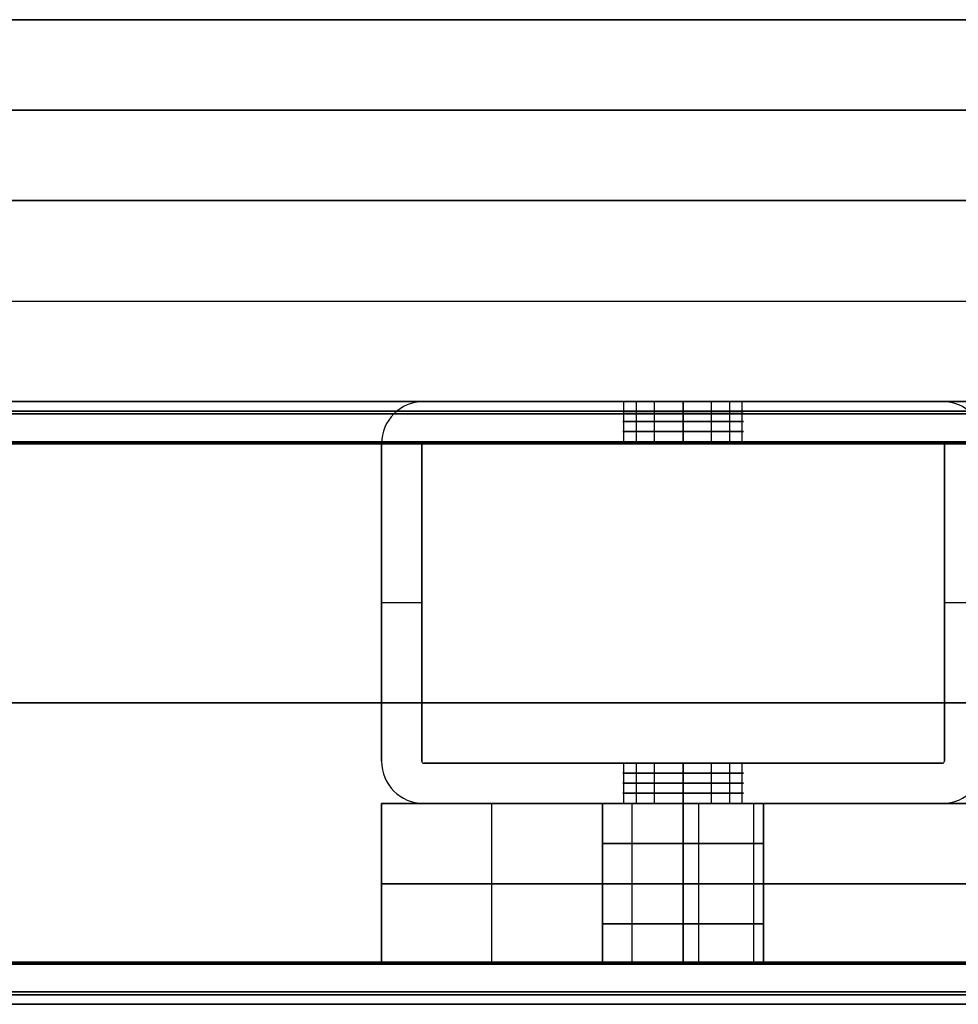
# Model space of a CAD drawing. Header units: millimetres. Extents: x -900 to 900, y -7 to 710.
# Tile 10 of 24: x -263 to -216, y 661 to 710. Entities that reach past the tile are written whole.
import ezdxf

# ---------------------------------------------------------------- set-up
doc = ezdxf.new("R2010")
doc.units = ezdxf.units.MM
doc.header["$MEASUREMENT"] = 0
for name, color, linetype in [('IGES LEVEL 10', 7, 'Continuous'), ('IGES LEVEL 11', 7, 'Continuous'), ('IGES LEVEL 15', 7, 'Continuous'), ('IGES LEVEL 8', 7, 'Continuous')]:
    doc.layers.add(name, color=color, linetype=linetype)

msp = doc.modelspace()

# ---------------------------------------------------------------- linework, layer by layer
at = {"layer": 'IGES LEVEL 10'}
for centre, radius, start, end in [((-242.9, 688.9, 330), 2.1, 90, 180), ((-242.9, 688.9, -330), 2.1, 90, 180), ((-217.1, 688.9, 330), 2.1, 0, 90), ((-217.1, 688.9, -330), 2.1, 0, 90), ((-242.9, 688.9, -330), 0.1, 90, 180), ((-242.9, 688.9, 330), 0.1, 90, 180), ((-217.1, 688.9, -330), 0.1, 0, 90), ((-217.1, 688.9, 330), 0.1, 0, 90), ((-242.9, 673.1, 330), 2.1, 180, 270), ((-242.9, 673.1, -330), 2.1, 180, 270), ((-242.9, 673.1, -330), 0.1, 180, 270), ((-242.9, 673.1, 330), 0.1, 180, 270), ((-217.1, 673.1, -330), 0.1, 270, 0), ((-217.1, 673.1, 330), 0.1, 270, 0), ((-217.1, 673.1, 330), 2.1, 270, 0), ((-217.1, 673.1, -330), 2.1, 270, 0)]:
    msp.add_arc(centre, radius, start, end, dxfattribs=at)
at = {"layer": 'IGES LEVEL 10', "color": 253}
for centre, radius, start, end in [((-242.9, 688.9, -330), 2.1, 90, 180), ((-242.9, 688.9, 330), 2.1, 90, 180), ((-242.9, 688.9, -330), 2.1, 90, 180), ((-242.9, 688.9, 330), 2.1, 90, 180), ((-242.9, 688.9, 0), 2.1, 90, 180), ((-217.1, 688.9, -330), 2.1, 0, 90), ((-217.1, 688.9, 330), 2.1, 0, 90), ((-217.1, 688.9, -330), 2.1, 0, 90), ((-217.1, 688.9, 330), 2.1, 0, 90), ((-217.1, 688.9, 0), 2.1, 360, 90), ((-242.9, 688.9, -330), 0.1, 90, 180), ((-242.9, 688.9, 330), 0.1, 90, 180), ((-242.9, 688.9, -330), 0.1, 90, 180), ((-242.9, 688.9, 330), 0.1, 90, 180), ((-242.9, 688.9, 0), 0.1, 90, 180), ((-217.1, 688.9, -330), 0.1, 0, 90), ((-217.1, 688.9, 330), 0.1, 0, 90), ((-217.1, 688.9, -330), 0.1, 0, 90), ((-217.1, 688.9, 330), 0.1, 0, 90), ((-217.1, 688.9, 0), 0.1, 0, 90), ((-242.9, 673.1, -330), 2.1, 180, 270), ((-242.9, 673.1, 330), 2.1, 180, 270), ((-242.9, 673.1, -330), 2.1, 180, 270), ((-242.9, 673.1, 330), 2.1, 180, 270), ((-242.9, 673.1, 0), 2.1, 180, 270), ((-242.9, 673.1, -330), 0.1, 180, 270), ((-242.9, 673.1, 330), 0.1, 180, 270), ((-242.9, 673.1, -330), 0.1, 180, 270), ((-242.9, 673.1, 330), 0.1, 180, 270), ((-242.9, 673.1, 0), 0.1, 180, 270), ((-217.1, 673.1, -330), 2.1, 270, 0), ((-217.1, 673.1, -330), 0.1, 270, 0), ((-217.1, 673.1, 330), 2.1, 270, 0), ((-217.1, 673.1, 330), 0.1, 270, 0), ((-217.1, 673.1, -330), 0.1, 270, 0), ((-217.1, 673.1, 330), 0.1, 270, 0), ((-217.1, 673.1, 0), 0.1, 270, 360), ((-217.1, 673.1, -330), 2.1, 270, 0), ((-217.1, 673.1, 330), 2.1, 270, 0), ((-217.1, 673.1, 0), 2.1, 270, 360)]:
    msp.add_arc(centre, radius, start, end, dxfattribs=at)
at = {"layer": 'IGES LEVEL 10', "extrusion": (0, 1, 0)}
for centre, start, end in [((230, -165, 691), 270, 90), ((230, 165, 691), 270, 90), ((230, -165, 691), 90, 270), ((230, 165, 691), 90, 270), ((230, -165, 689), 270, 90), ((230, 165, 689), 270, 90), ((230, -165, 689), 90, 270), ((230, 165, 689), 90, 270), ((230, -165, 673), 270, 90), ((230, 165, 673), 270, 90), ((230, -165, 673), 90, 270), ((230, 165, 673), 90, 270), ((230, -165, 671), 270, 90), ((230, 165, 671), 270, 90), ((230, -165, 671), 90, 270), ((230, 165, 671), 90, 270)]:
    msp.add_arc(centre, 3, start, end, dxfattribs=at)
at = {"layer": 'IGES LEVEL 10', "color": 253, "extrusion": (0, 1, 0)}
for centre, start, end in [((230, -165, 691), 270, 90), ((230, 165, 691), 270, 90), ((230, 165, 691), 90, 270), ((230, -165, 691), 90, 270), ((230, -165, 690.5), 270, 90), ((230, 165, 690.5), 270, 90), ((230, 165, 690.5), 90, 270), ((230, -165, 690.5), 90, 270), ((230, -165, 690), 270, 90), ((230, 165, 690), 270, 90), ((230, 165, 690), 90, 270), ((230, -165, 690), 90, 270), ((230, -165, 689.5), 270, 90), ((230, 165, 689.5), 270, 90), ((230, 165, 689.5), 90, 270), ((230, -165, 689.5), 90, 270), ((230, 165, 689), 270, 90), ((230, -165, 689), 270, 90), ((230, -165, 689), 270, 90), ((230, 165, 689), 270, 90), ((230, 165, 689), 90, 270), ((230, -165, 689), 90, 270), ((230, 165, 689), 90, 270), ((230, -165, 689), 90, 270), ((230, 165, 673), 270, 90), ((230, -165, 673), 270, 90), ((230, -165, 673), 270, 90), ((230, 165, 673), 270, 90), ((230, 165, 673), 90, 270), ((230, -165, 673), 90, 270), ((230, 165, 673), 90, 270), ((230, -165, 673), 90, 270), ((230, -165, 672.5), 270, 90), ((230, 165, 672.5), 270, 90), ((230, 165, 672.5), 90, 270), ((230, -165, 672.5), 90, 270), ((230, -165, 672), 270, 90), ((230, 165, 672), 270, 90), ((230, 165, 672), 90, 270), ((230, -165, 672), 90, 270), ((230, -165, 671.5), 270, 90), ((230, 165, 671.5), 270, 90), ((230, 165, 671.5), 90, 270), ((230, -165, 671.5), 90, 270), ((230, -165, 671), 270, 90), ((230, 165, 671), 270, 90), ((230, 165, 671), 90, 270), ((230, -165, 671), 90, 270)]:
    msp.add_arc(centre, 3, start, end, dxfattribs=at)
at = {"layer": 'IGES LEVEL 10'}
for points in [[(-242.9, 691, -330), (-230, 691, -330), (-217.1, 691, -330)], [(-242.9, 691, 330), (-242.9, 691, 0), (-242.9, 691, -330)], [(-217.1, 691, 330), (-230, 691, 330), (-242.9, 691, 330)], [(-230, 691, -168), (-230, 690, -168), (-230, 689, -168)], [(-230, 689, -162), (-230, 690, -162), (-230, 691, -162)], [(-230, 691, 162), (-230, 690, 162), (-230, 689, 162)], [(-230, 689, 168), (-230, 690, 168), (-230, 691, 168)], [(-217.1, 691, -330), (-217.1, 691, 0), (-217.1, 691, 330)], [(-217.1, 689, 330), (-230, 689, 330), (-242.9, 689, 330)], [(-242.9, 689, -330), (-230, 689, -330), (-217.1, 689, -330)], [(-242.9, 689, 330), (-242.9, 689, 0), (-242.9, 689, -330)], [(-217.1, 689, -330), (-217.1, 689, 0), (-217.1, 689, 330)], [(-245, 673.1, -330), (-245, 681, -330), (-245, 688.9, -330)], [(-245, 688.9, 330), (-245, 681, 330), (-245, 673.1, 330)], [(-245, 688.9, -330), (-245, 688.9, 0), (-245, 688.9, 330)], [(-243, 688.9, 330), (-243, 681, 330), (-243, 673.1, 330)], [(-243, 673.1, -330), (-243, 681, -330), (-243, 688.9, -330)], [(-243, 688.9, -330), (-243, 688.9, 0), (-243, 688.9, 330)], [(-217, 673.1, 330), (-217, 681, 330), (-217, 688.9, 330)], [(-217, 688.9, -330), (-217, 681, -330), (-217, 673.1, -330)], [(-217, 688.9, 330), (-217, 688.9, 0), (-217, 688.9, -330)], [(-245, 673.1, 330), (-245, 673.1, 0), (-245, 673.1, -330)], [(-243, 673.1, 330), (-243, 673.1, 0), (-243, 673.1, -330)], [(-242.9, 673, 330), (-230, 673, 330), (-217.1, 673, 330)], [(-242.9, 673, -330), (-242.9, 673, 0), (-242.9, 673, 330)], [(-217.1, 673, -330), (-230, 673, -330), (-242.9, 673, -330)], [(-230, 673, -168), (-230, 672, -168), (-230, 671, -168)], [(-230, 671, -162), (-230, 672, -162), (-230, 673, -162)], [(-230, 673, 162), (-230, 672, 162), (-230, 671, 162)], [(-230, 671, 168), (-230, 672, 168), (-230, 673, 168)], [(-217.1, 673, 330), (-217.1, 673, 0), (-217.1, 673, -330)], [(-217, 673.1, -330), (-217, 673.1, 0), (-217, 673.1, 330)], [(-217.1, 671, -330), (-230, 671, -330), (-242.9, 671, -330)], [(-242.9, 671, 330), (-230, 671, 330), (-217.1, 671, 330)], [(-242.9, 671, -330), (-242.9, 671, 0), (-242.9, 671, 330)], [(-217.1, 671, 330), (-217.1, 671, 0), (-217.1, 671, -330)]]:
    msp.add_open_spline(points, degree=2, dxfattribs=at)
at = {"layer": 'IGES LEVEL 10', "color": 253}
for points in [[(-217.1, 691, -330), (-230, 691, -330), (-242.9, 691, -330)], [(-217.1, 691, 330), (-230, 691, 330), (-242.9, 691, 330)], [(-242.9, 691, 330), (-242.9, 691, 0), (-242.9, 691, -330)], [(-242.9, 691, 330), (-242.9, 691, 0), (-242.9, 691, -330)], [(-242.9, 691, -330), (-230, 691, -330), (-217.1, 691, -330)], [(-217.1, 691, 330), (-230, 691, 330), (-242.9, 691, 330)], [(-242.9, 691, 0), (-230, 691, 0), (-217.1, 691, 0)], [(-232.942, 689, -165.585), (-232.942, 690, -165.585), (-232.942, 691, -165.585)], [(-232.942, 689, 164.415), (-232.942, 690, 164.415), (-232.942, 691, 164.415)], [(-232.319, 689, -163.097), (-232.319, 690, -163.097), (-232.319, 691, -163.097)], [(-232.319, 689, 166.903), (-232.319, 690, 166.903), (-232.319, 691, 166.903)], [(-231.414, 689, -167.646), (-231.414, 690, -167.646), (-231.414, 691, -167.646)], [(-231.414, 689, 162.354), (-231.414, 690, 162.354), (-231.414, 691, 162.354)], [(-230, 689, 162), (-230, 690, 162), (-230, 691, 162)], [(-230, 691, 168), (-230, 690, 168), (-230, 689, 168)], [(-230, 689, -168), (-230, 690, -168), (-230, 691, -168)], [(-230, 691, -162), (-230, 690, -162), (-230, 689, -162)], [(-230, 689, -330), (-230, 690, -330), (-230, 691, -330)], [(-230, 689, 330), (-230, 690, 330), (-230, 691, 330)], [(-230, 691, 330), (-230, 691, 249), (-230, 691, 168)], [(-230, 691, 162), (-230, 691, 0), (-230, 691, -162)], [(-230, 691, -168), (-230, 691, -249), (-230, 691, -330)], [(-230, 689, -162), (-230, 690, -162), (-230, 691, -162)], [(-230, 691, -168), (-230, 690, -168), (-230, 689, -168)], [(-230, 689, 168), (-230, 690, 168), (-230, 691, 168)], [(-230, 691, 162), (-230, 690, 162), (-230, 689, 162)], [(-228.586, 689, 162.354), (-228.586, 690, 162.354), (-228.586, 691, 162.354)], [(-228.586, 689, -167.646), (-228.586, 690, -167.646), (-228.586, 691, -167.646)], [(-227.681, 689, 166.903), (-227.681, 690, 166.903), (-227.681, 691, 166.903)], [(-227.681, 689, -163.097), (-227.681, 690, -163.097), (-227.681, 691, -163.097)], [(-227.058, 689, 164.415), (-227.058, 690, 164.415), (-227.058, 691, 164.415)], [(-227.058, 689, -165.585), (-227.058, 690, -165.585), (-227.058, 691, -165.585)], [(-217.1, 691, -330), (-217.1, 691, 0), (-217.1, 691, 330)], [(-217.1, 691, -330), (-217.1, 691, 0), (-217.1, 691, 330)], [(-244.232, 690.523, 330), (-244.232, 690.523, 0), (-244.232, 690.523, -330)], [(-242.963, 688.977, 330), (-242.963, 688.977, 0), (-242.963, 688.977, -330)], [(-242.9, 689, -330), (-230, 689, -330), (-217.1, 689, -330)], [(-242.9, 689, 330), (-230, 689, 330), (-217.1, 689, 330)], [(-242.9, 689, 330), (-242.9, 689, 0), (-242.9, 689, -330)], [(-242.9, 689, -330), (-230, 689, -330), (-217.1, 689, -330)], [(-217.1, 689, 330), (-230, 689, 330), (-242.9, 689, 330)], [(-242.9, 689, 0), (-230, 689, 0), (-217.1, 689, 0)], [(-242.9, 689, 330), (-242.9, 689, 0), (-242.9, 689, -330)], [(-230, 689, 330), (-230, 689, 249), (-230, 689, 168)], [(-230, 689, 162), (-230, 689, 0), (-230, 689, -162)], [(-230, 689, -168), (-230, 689, -249), (-230, 689, -330)], [(-217.1, 689, -330), (-217.1, 689, 0), (-217.1, 689, 330)], [(-217.1, 689, -330), (-217.1, 689, 0), (-217.1, 689, 330)], [(-217.029, 688.971, 330), (-217.029, 688.971, 0), (-217.029, 688.971, -330)], [(-245, 688.9, -330), (-245, 681, -330), (-245, 673.1, -330)], [(-245, 688.9, 330), (-245, 681, 330), (-245, 673.1, 330)], [(-245, 673.1, -330), (-245, 681, -330), (-245, 688.9, -330)], [(-245, 688.9, -330), (-245, 688.9, 0), (-245, 688.9, 330)], [(-245, 688.9, 330), (-245, 681, 330), (-245, 673.1, 330)], [(-245, 673.1, 0), (-245, 681, 0), (-245, 688.9, 0)], [(-245, 688.9, -330), (-245, 688.9, 0), (-245, 688.9, 330)], [(-243, 673.1, -330), (-243, 681, -330), (-243, 688.9, -330)], [(-243, 673.1, 330), (-243, 681, 330), (-243, 688.9, 330)], [(-243, 673.1, -330), (-243, 681, -330), (-243, 688.9, -330)], [(-243, 688.9, -330), (-243, 688.9, 0), (-243, 688.9, 330)], [(-243, 688.9, 330), (-243, 681, 330), (-243, 673.1, 330)], [(-243, 673.1, 0), (-243, 681, 0), (-243, 688.9, 0)], [(-243, 688.9, -330), (-243, 688.9, 0), (-243, 688.9, 330)], [(-217, 688.9, -330), (-217, 681, -330), (-217, 673.1, -330)], [(-217, 688.9, 330), (-217, 681, 330), (-217, 673.1, 330)], [(-217, 673.1, 330), (-217, 681, 330), (-217, 688.9, 330)], [(-217, 688.9, 330), (-217, 688.9, 0), (-217, 688.9, -330)], [(-217, 688.9, -330), (-217, 681, -330), (-217, 673.1, -330)], [(-217, 673.1, 0), (-217, 681, 0), (-217, 688.9, 0)], [(-217, 688.9, 330), (-217, 688.9, 0), (-217, 688.9, -330)], [(-245, 681, -330), (-244, 681, -330), (-243, 681, -330)], [(-245, 681, 330), (-244, 681, 330), (-243, 681, 330)], [(-245, 681, 330), (-245, 681, 0), (-245, 681, -330)], [(-243, 681, 330), (-243, 681, 0), (-243, 681, -330)], [(-217, 681, -330), (-216, 681, -330), (-215, 681, -330)], [(-217, 681, 330), (-216, 681, 330), (-215, 681, 330)], [(-217, 681, -330), (-217, 681, 0), (-217, 681, 330)], [(-245, 673.1, 330), (-245, 673.1, 0), (-245, 673.1, -330)], [(-245, 673.1, 330), (-245, 673.1, 0), (-245, 673.1, -330)], [(-243, 673.1, 330), (-243, 673.1, 0), (-243, 673.1, -330)], [(-243, 673.1, 330), (-243, 673.1, 0), (-243, 673.1, -330)], [(-242.963, 673.023, 330), (-242.963, 673.023, 0), (-242.963, 673.023, -330)], [(-217.1, 673, -330), (-230, 673, -330), (-242.9, 673, -330)], [(-217.1, 673, 330), (-230, 673, 330), (-242.9, 673, 330)], [(-242.9, 673, -330), (-242.9, 673, 0), (-242.9, 673, 330)], [(-242.9, 673, -330), (-242.9, 673, 0), (-242.9, 673, 330)], [(-242.9, 673, 330), (-230, 673, 330), (-217.1, 673, 330)], [(-217.1, 673, -330), (-230, 673, -330), (-242.9, 673, -330)], [(-242.9, 673, 0), (-230, 673, 0), (-217.1, 673, 0)], [(-232.942, 671, -165.585), (-232.942, 672, -165.585), (-232.942, 673, -165.585)], [(-232.942, 671, 164.415), (-232.942, 672, 164.415), (-232.942, 673, 164.415)], [(-232.319, 671, -163.097), (-232.319, 672, -163.097), (-232.319, 673, -163.097)], [(-232.319, 671, 166.903), (-232.319, 672, 166.903), (-232.319, 673, 166.903)], [(-231.414, 671, -167.646), (-231.414, 672, -167.646), (-231.414, 673, -167.646)], [(-231.414, 671, 162.354), (-231.414, 672, 162.354), (-231.414, 673, 162.354)], [(-230, 671, 162), (-230, 672, 162), (-230, 673, 162)], [(-230, 673, 168), (-230, 672, 168), (-230, 671, 168)], [(-230, 671, -168), (-230, 672, -168), (-230, 673, -168)], [(-230, 673, -162), (-230, 672, -162), (-230, 671, -162)], [(-230, 671, -330), (-230, 672, -330), (-230, 673, -330)], [(-230, 671, 330), (-230, 672, 330), (-230, 673, 330)], [(-230, 673, -330), (-230, 673, -249), (-230, 673, -168)], [(-230, 673, -162), (-230, 673, 0), (-230, 673, 162)], [(-230, 673, 168), (-230, 673, 249), (-230, 673, 330)], [(-230, 671, -162), (-230, 672, -162), (-230, 673, -162)], [(-230, 673, -168), (-230, 672, -168), (-230, 671, -168)], [(-230, 671, 168), (-230, 672, 168), (-230, 673, 168)], [(-230, 673, 162), (-230, 672, 162), (-230, 671, 162)], [(-228.586, 671, 162.354), (-228.586, 672, 162.354), (-228.586, 673, 162.354)], [(-228.586, 671, -167.646), (-228.586, 672, -167.646), (-228.586, 673, -167.646)], [(-227.681, 671, 166.903), (-227.681, 672, 166.903), (-227.681, 673, 166.903)], [(-227.681, 671, -163.097), (-227.681, 672, -163.097), (-227.681, 673, -163.097)], [(-227.058, 671, 164.415), (-227.058, 672, 164.415), (-227.058, 673, 164.415)], [(-227.058, 671, -165.585), (-227.058, 672, -165.585), (-227.058, 673, -165.585)], [(-217.1, 673, 330), (-217.1, 673, 0), (-217.1, 673, -330)], [(-217.1, 673, 330), (-217.1, 673, 0), (-217.1, 673, -330)], [(-217.029, 673.029, 330), (-217.029, 673.029, 0), (-217.029, 673.029, -330)], [(-217, 673.1, -330), (-217, 673.1, 0), (-217, 673.1, 330)], [(-217, 673.1, -330), (-217, 673.1, 0), (-217, 673.1, 330)], [(-244.232, 671.477, 330), (-244.232, 671.477, 0), (-244.232, 671.477, -330)], [(-242.9, 671, -330), (-230, 671, -330), (-217.1, 671, -330)], [(-242.9, 671, 330), (-230, 671, 330), (-217.1, 671, 330)], [(-242.9, 671, -330), (-242.9, 671, 0), (-242.9, 671, 330)], [(-242.9, 671, 330), (-230, 671, 330), (-217.1, 671, 330)], [(-217.1, 671, -330), (-230, 671, -330), (-242.9, 671, -330)], [(-242.9, 671, 0), (-230, 671, 0), (-217.1, 671, 0)], [(-242.9, 671, -330), (-242.9, 671, 0), (-242.9, 671, 330)], [(-230, 671, -330), (-230, 671, -249), (-230, 671, -168)], [(-230, 671, -162), (-230, 671, 0), (-230, 671, 162)], [(-230, 671, 168), (-230, 671, 249), (-230, 671, 330)], [(-217.1, 671, 330), (-217.1, 671, 0), (-217.1, 671, -330)], [(-217.1, 671, 330), (-217.1, 671, 0), (-217.1, 671, -330)]]:
    msp.add_open_spline(points, degree=2, dxfattribs=at)
for points, knots in [([(-230, 691, 162), (-230.529, 691, 162), (-231.047, 691, 162.139), (-231.792, 691, 162.571), (-232.037, 691, 162.772), (-232.736, 691, 163.57), (-233, 691, 164.273), (-233, 691, 165.727), (-232.736, 691, 166.43), (-232.037, 691, 167.227), (-231.793, 691, 167.428), (-231.047, 691, 167.861), (-230.529, 691, 168), (-230, 691, 168)], [0, 0, 0, 0, 0.166362, 0.166362, 0.271119, 0.271119, 0.499997, 0.499997, 0.72872, 0.72872, 0.833625, 0.833625, 1, 1, 1, 1]), ([(-230, 691, -168), (-230.529, 691, -168), (-231.047, 691, -167.861), (-231.792, 691, -167.429), (-232.037, 691, -167.228), (-232.736, 691, -166.43), (-233, 691, -165.727), (-233, 691, -164.273), (-232.736, 691, -163.57), (-232.037, 691, -162.773), (-231.793, 691, -162.572), (-231.047, 691, -162.139), (-230.529, 691, -162), (-230, 691, -162)], [0, 0, 0, 0, 0.166362, 0.166362, 0.271119, 0.271119, 0.499997, 0.499997, 0.72872, 0.72872, 0.833625, 0.833625, 1, 1, 1, 1]), ([(-230, 691, 168), (-229.471, 691, 168), (-228.953, 691, 167.861), (-228.208, 691, 167.429), (-227.963, 691, 167.228), (-227.264, 691, 166.431), (-227, 691, 165.727), (-227, 691, 164.273), (-227.264, 691, 163.571), (-227.963, 691, 162.773), (-228.207, 691, 162.572), (-228.953, 691, 162.139), (-229.471, 691, 162), (-230, 691, 162)], [1, 1, 1, 1, 1.166362, 1.166362, 1.271119, 1.271119, 1.499997, 1.499997, 1.72872, 1.72872, 1.833625, 1.833625, 2, 2, 2, 2]), ([(-230, 691, -162), (-229.471, 691, -162), (-228.953, 691, -162.139), (-228.208, 691, -162.571), (-227.963, 691, -162.772), (-227.264, 691, -163.569), (-227, 691, -164.273), (-227, 691, -165.727), (-227.264, 691, -166.429), (-227.963, 691, -167.227), (-228.207, 691, -167.428), (-228.953, 691, -167.861), (-229.471, 691, -168), (-230, 691, -168)], [1, 1, 1, 1, 1.166362, 1.166362, 1.271119, 1.271119, 1.499997, 1.499997, 1.72872, 1.72872, 1.833625, 1.833625, 2, 2, 2, 2]), ([(-230, 671, 168), (-230.529, 671, 168), (-231.047, 671, 167.861), (-231.792, 671, 167.429), (-232.037, 671, 167.228), (-232.736, 671, 166.431), (-233, 671, 165.727), (-233, 671, 164.273), (-232.736, 671, 163.571), (-232.037, 671, 162.773), (-231.793, 671, 162.572), (-231.047, 671, 162.139), (-230.529, 671, 162), (-230, 671, 162)], [0, 0, 0, 0, 0.166362, 0.166362, 0.271119, 0.271119, 0.499997, 0.499997, 0.72872, 0.72872, 0.833625, 0.833625, 1, 1, 1, 1]), ([(-230, 671, -162), (-230.529, 671, -162), (-231.047, 671, -162.139), (-231.792, 671, -162.571), (-232.037, 671, -162.772), (-232.736, 671, -163.569), (-233, 671, -164.273), (-233, 671, -165.727), (-232.736, 671, -166.429), (-232.037, 671, -167.227), (-231.793, 671, -167.428), (-231.047, 671, -167.861), (-230.529, 671, -168), (-230, 671, -168)], [0, 0, 0, 0, 0.166362, 0.166362, 0.271119, 0.271119, 0.499997, 0.499997, 0.72872, 0.72872, 0.833625, 0.833625, 1, 1, 1, 1]), ([(-230, 671, 162), (-229.471, 671, 162), (-228.953, 671, 162.139), (-228.208, 671, 162.571), (-227.963, 671, 162.772), (-227.264, 671, 163.57), (-227, 671, 164.273), (-227, 671, 165.727), (-227.264, 671, 166.43), (-227.963, 671, 167.227), (-228.207, 671, 167.428), (-228.953, 671, 167.861), (-229.471, 671, 168), (-230, 671, 168)], [1, 1, 1, 1, 1.166362, 1.166362, 1.271119, 1.271119, 1.499997, 1.499997, 1.72872, 1.72872, 1.833625, 1.833625, 2, 2, 2, 2]), ([(-230, 671, -168), (-229.471, 671, -168), (-228.953, 671, -167.861), (-228.208, 671, -167.429), (-227.963, 671, -167.228), (-227.264, 671, -166.43), (-227, 671, -165.727), (-227, 671, -164.273), (-227.264, 671, -163.57), (-227.963, 671, -162.773), (-228.207, 671, -162.572), (-228.953, 671, -162.139), (-229.471, 671, -162), (-230, 671, -162)], [1, 1, 1, 1, 1.166362, 1.166362, 1.271119, 1.271119, 1.499997, 1.499997, 1.72872, 1.72872, 1.833625, 1.833625, 2, 2, 2, 2])]:
    msp.add_open_spline(points, degree=3, knots=knots, dxfattribs=at)
at = {"layer": 'IGES LEVEL 11'}
for points in [[(-745, 691, -347.9), (0, 691, -347.9), (745, 691, -347.9)], [(745, 691, 347.9), (0, 691, 347.9), (-745, 691, 347.9)], [(-732.1, 691, 332.1), (0, 691, 332.1), (732.1, 691, 332.1)], [(732.1, 691, -332.1), (0, 691, -332.1), (-732.1, 691, -332.1)], [(747.9, 689, 347.9), (0, 689, 347.9), (-747.9, 689, 347.9)], [(-747.9, 689, -347.9), (0, 689, -347.9), (747.9, 689, -347.9)], [(-732.1, 689, 332.1), (0, 689, 332.1), (732.1, 689, 332.1)], [(732.1, 689, -332.1), (0, 689, -332.1), (-732.1, 689, -332.1)], [(-748, 688.9, 348), (0, 688.9, 348), (748, 688.9, 348)], [(748, 688.9, -348), (0, 688.9, -348), (-748, 688.9, -348)], [(-745, 688.9, 350), (0, 688.9, 350), (745, 688.9, 350)], [(745, 688.9, -350), (0, 688.9, -350), (-745, 688.9, -350)], [(732, 688.9, 332), (0, 688.9, 332), (-732, 688.9, 332)], [(-732, 688.9, -332), (0, 688.9, -332), (732, 688.9, -332)], [(-15, 688.9, 330), (-357.5, 688.9, 330), (-700, 688.9, 330)], [(-700, 688.9, -330), (-357.5, 688.9, -330), (-15, 688.9, -330)], [(748, 663.1, 348), (0, 663.1, 348), (-748, 663.1, 348)], [(-748, 663.1, -348), (0, 663.1, -348), (748, 663.1, -348)], [(-747.9, 663, 347.9), (0, 663, 347.9), (747.9, 663, 347.9)], [(747.9, 663, -347.9), (0, 663, -347.9), (-747.9, 663, -347.9)], [(745, 663.1, 350), (0, 663.1, 350), (-745, 663.1, 350)], [(-745, 663.1, -350), (0, 663.1, -350), (745, 663.1, -350)], [(732.1, 663, 332.1), (0, 663, 332.1), (-732.1, 663, 332.1)], [(-732.1, 663, -332.1), (0, 663, -332.1), (732.1, 663, -332.1)], [(-732, 663.1, 332), (0, 663.1, 332), (732, 663.1, 332)], [(732, 663.1, -332), (0, 663.1, -332), (-732, 663.1, -332)], [(-730, 663.1, 330), (0, 663.1, 330), (730, 663.1, 330)], [(730, 663.1, -330), (0, 663.1, -330), (-730, 663.1, -330)], [(-745, 661, 347.9), (0, 661, 347.9), (745, 661, 347.9)], [(745, 661, -347.9), (0, 661, -347.9), (-745, 661, -347.9)], [(732.1, 661, 332.1), (0, 661, 332.1), (-732.1, 661, 332.1)], [(-732.1, 661, -332.1), (0, 661, -332.1), (732.1, 661, -332.1)]]:
    msp.add_open_spline(points, degree=2, dxfattribs=at)
at = {"layer": 'IGES LEVEL 11', "color": 253}
for points in [[(745, 691, 347.9), (0, 691, 347.9), (-745, 691, 347.9)], [(-745, 691, -347.9), (0, 691, -347.9), (745, 691, -347.9)], [(745, 691, 347.9), (0, 691, 347.9), (-745, 691, 347.9)], [(-745, 691, -347.9), (0, 691, -347.9), (745, 691, -347.9)], [(-732.1, 691, 332.1), (0, 691, 332.1), (732.1, 691, 332.1)], [(732.1, 691, -332.1), (0, 691, -332.1), (-732.1, 691, -332.1)], [(732.1, 691, -332.1), (0, 691, -332.1), (-732.1, 691, -332.1)], [(-732.1, 691, 332.1), (0, 691, 332.1), (732.1, 691, 332.1)], [(-730.768, 690.523, 330.768), (0, 690.523, 330.768), (730.768, 690.523, 330.768)], [(730.768, 690.523, -330.768), (0, 690.523, -330.768), (-730.768, 690.523, -330.768)], [(-745, 690.385, 349.385), (0, 690.385, 349.385), (745, 690.385, 349.385)], [(745, 690.385, -349.385), (0, 690.385, -349.385), (-745, 690.385, -349.385)], [(-747.971, 688.971, 347.971), (0, 688.971, 347.971), (747.971, 688.971, 347.971)], [(747.971, 688.971, -347.971), (0, 688.971, -347.971), (-747.971, 688.971, -347.971)], [(747.9, 689, 347.9), (0, 689, 347.9), (-747.9, 689, 347.9)], [(-747.9, 689, -347.9), (0, 689, -347.9), (747.9, 689, -347.9)], [(747.9, 689, 347.9), (0, 689, 347.9), (-747.9, 689, 347.9)], [(-747.9, 689, -347.9), (0, 689, -347.9), (747.9, 689, -347.9)], [(-732.1, 689, 332.1), (0, 689, 332.1), (732.1, 689, 332.1)], [(-732.1, 689, 332.1), (0, 689, 332.1), (732.1, 689, 332.1)], [(732.1, 689, -332.1), (0, 689, -332.1), (-732.1, 689, -332.1)], [(732.1, 689, -332.1), (0, 689, -332.1), (-732.1, 689, -332.1)], [(-732.037, 688.977, 332.037), (0, 688.977, 332.037), (732.037, 688.977, 332.037)], [(732.037, 688.977, -332.037), (0, 688.977, -332.037), (-732.037, 688.977, -332.037)], [(-748, 688.9, 348), (0, 688.9, 348), (748, 688.9, 348)], [(-748, 688.9, 348), (0, 688.9, 348), (748, 688.9, 348)], [(748, 688.9, -348), (0, 688.9, -348), (-748, 688.9, -348)], [(748, 688.9, -348), (0, 688.9, -348), (-748, 688.9, -348)], [(-745, 688.9, 350), (0, 688.9, 350), (745, 688.9, 350)], [(-745, 688.9, 350), (0, 688.9, 350), (745, 688.9, 350)], [(745, 688.9, -350), (0, 688.9, -350), (-745, 688.9, -350)], [(745, 688.9, -350), (0, 688.9, -350), (-745, 688.9, -350)], [(732, 688.9, 332), (0, 688.9, 332), (-732, 688.9, 332)], [(732, 688.9, 332), (0, 688.9, 332), (-732, 688.9, 332)], [(-732, 688.9, -332), (0, 688.9, -332), (732, 688.9, -332)], [(-732, 688.9, -332), (0, 688.9, -332), (732, 688.9, -332)], [(-15, 688.9, 330), (-357.5, 688.9, 330), (-700, 688.9, 330)], [(-700, 688.9, -330), (-357.5, 688.9, -330), (-15, 688.9, -330)], [(-15, 688.9, 330), (-357.5, 688.9, 330), (-700, 688.9, 330)], [(-700, 688.9, -330), (-357.5, 688.9, -330), (-15, 688.9, -330)], [(748, 676, 348), (0, 676, 348), (-748, 676, 348)], [(-748, 676, -348), (0, 676, -348), (748, 676, -348)], [(745, 676, 350), (0, 676, 350), (-745, 676, 350)], [(-745, 676, -350), (0, 676, -350), (745, 676, -350)], [(-732, 676, 332), (0, 676, 332), (732, 676, 332)], [(732, 676, -332), (0, 676, -332), (-732, 676, -332)], [(-730, 676, 330), (-257.5, 676, 330), (215, 676, 330)], [(215, 676, -330), (-257.5, 676, -330), (-730, 676, -330)], [(748, 663.1, 348), (0, 663.1, 348), (-748, 663.1, 348)], [(748, 663.1, 348), (0, 663.1, 348), (-748, 663.1, 348)], [(-748, 663.1, -348), (0, 663.1, -348), (748, 663.1, -348)], [(-748, 663.1, -348), (0, 663.1, -348), (748, 663.1, -348)], [(-747.971, 663.029, 347.971), (0, 663.029, 347.971), (747.971, 663.029, 347.971)], [(747.971, 663.029, -347.971), (0, 663.029, -347.971), (-747.971, 663.029, -347.971)], [(-747.9, 663, 347.9), (0, 663, 347.9), (747.9, 663, 347.9)], [(-747.9, 663, 347.9), (0, 663, 347.9), (747.9, 663, 347.9)], [(747.9, 663, -347.9), (0, 663, -347.9), (-747.9, 663, -347.9)], [(747.9, 663, -347.9), (0, 663, -347.9), (-747.9, 663, -347.9)], [(745, 663.1, 350), (0, 663.1, 350), (-745, 663.1, 350)], [(745, 663.1, 350), (0, 663.1, 350), (-745, 663.1, 350)], [(-745, 663.1, -350), (0, 663.1, -350), (745, 663.1, -350)], [(-745, 663.1, -350), (0, 663.1, -350), (745, 663.1, -350)], [(732.1, 663, 332.1), (0, 663, 332.1), (-732.1, 663, 332.1)], [(732.1, 663, 332.1), (0, 663, 332.1), (-732.1, 663, 332.1)], [(-732.1, 663, -332.1), (0, 663, -332.1), (732.1, 663, -332.1)], [(-732.1, 663, -332.1), (0, 663, -332.1), (732.1, 663, -332.1)], [(-732.037, 663.023, 332.037), (0, 663.023, 332.037), (732.037, 663.023, 332.037)], [(732.037, 663.023, -332.037), (0, 663.023, -332.037), (-732.037, 663.023, -332.037)], [(-732, 663.1, 332), (0, 663.1, 332), (732, 663.1, 332)], [(-732, 663.1, 332), (0, 663.1, 332), (732, 663.1, 332)], [(732, 663.1, -332), (0, 663.1, -332), (-732, 663.1, -332)], [(732, 663.1, -332), (0, 663.1, -332), (-732, 663.1, -332)], [(-730, 663.1, 330), (0, 663.1, 330), (730, 663.1, 330)], [(730, 663.1, -330), (0, 663.1, -330), (-730, 663.1, -330)], [(-730, 663.1, 330), (0, 663.1, 330), (730, 663.1, 330)], [(730, 663.1, -330), (0, 663.1, -330), (-730, 663.1, -330)], [(-745, 661.615, 349.385), (0, 661.615, 349.385), (745, 661.615, 349.385)], [(745, 661.615, -349.385), (0, 661.615, -349.385), (-745, 661.615, -349.385)], [(-730.768, 661.477, 330.768), (0, 661.477, 330.768), (730.768, 661.477, 330.768)], [(730.768, 661.477, -330.768), (0, 661.477, -330.768), (-730.768, 661.477, -330.768)], [(-745, 661, 347.9), (0, 661, 347.9), (745, 661, 347.9)], [(745, 661, -347.9), (0, 661, -347.9), (-745, 661, -347.9)], [(745, 661, -347.9), (0, 661, -347.9), (-745, 661, -347.9)], [(-745, 661, 347.9), (0, 661, 347.9), (745, 661, 347.9)], [(732.1, 661, 332.1), (0, 661, 332.1), (-732.1, 661, 332.1)], [(-732.1, 661, -332.1), (0, 661, -332.1), (732.1, 661, -332.1)], [(-732.1, 661, -332.1), (0, 661, -332.1), (732.1, 661, -332.1)], [(732.1, 661, 332.1), (0, 661, 332.1), (-732.1, 661, 332.1)]]:
    msp.add_open_spline(points, degree=2, dxfattribs=at)
at = {"layer": 'IGES LEVEL 15'}
for points in [[(-900, 710, 550), (0, 710, 550), (900, 710, 550)], [(900, 710, -550), (0, 710, -550), (-900, 710, -550)], [(900, 701, 550), (0, 701, 550), (-900, 701, 550)], [(-900, 701, -550), (0, 701, -550), (900, 701, -550)], [(850, 691, 500), (0, 691, 500), (-850, 691, 500)], [(-850, 691, -500), (0, 691, -500), (850, 691, -500)]]:
    msp.add_open_spline(points, degree=2, dxfattribs=at)
at = {"layer": 'IGES LEVEL 15', "color": 253}
for points in [[(-900, 710, -550), (0, 710, -550), (900, 710, -550)], [(900, 710, 550), (0, 710, 550), (-900, 710, 550)], [(-900, 710, 0), (0, 710, 0), (900, 710, 0)], [(-900, 710, 550), (0, 710, 550), (900, 710, 550)], [(900, 710, -550), (0, 710, -550), (-900, 710, -550)], [(900, 705.5, 550), (0, 705.5, 550), (-900, 705.5, 550)], [(-900, 705.5, -550), (0, 705.5, -550), (900, 705.5, -550)], [(-900, 701, -550), (0, 701, -550), (900, 701, -550)], [(900, 701, 550), (0, 701, 550), (-900, 701, 550)], [(900, 701, 550), (0, 701, 550), (-900, 701, 550)], [(-900, 701, -550), (0, 701, -550), (900, 701, -550)], [(-875, 696, -525), (0, 696, -525), (875, 696, -525)], [(-875, 696, 525), (0, 696, 525), (875, 696, 525)], [(850, 691, -500), (0, 691, -500), (-850, 691, -500)], [(-850, 691, 500), (0, 691, 500), (850, 691, 500)], [(-850, 691, -500), (0, 691, -500), (850, 691, -500)], [(850, 691, 500), (0, 691, 500), (-850, 691, 500)], [(-850, 691, 0), (0, 691, 0), (850, 691, 0)]]:
    msp.add_open_spline(points, degree=2, dxfattribs=at)
at = {"layer": 'IGES LEVEL 8', "extrusion": (0, 1, 0)}
for centre, radius, start, end in [((230, -165, 671), 15, 270, 0), ((230, 165, 671), 15, 0, 90), ((230, 165, 671), 4, 0, 180), ((230, -165, 671), 4, 0, 180), ((230, -165, 671), 4, 180, 0), ((230, 165, 671), 4, 180, 0), ((230, -165, 663), 15, 270, 0), ((230, 165, 663), 15, 0, 90), ((230, 165, 663), 4, 360, 180), ((230, -165, 663), 4, 360, 180), ((230, -165, 663), 4, 180, 0), ((230, 165, 663), 4, 180, 0)]:
    msp.add_arc(centre, radius, start, end, dxfattribs=at)
at = {"layer": 'IGES LEVEL 8', "color": 253, "extrusion": (0, 1, 0)}
for centre, radius, start, end in [((230, 165, 671), 15, 0, 90), ((230, -165, 671), 15, 270, 0), ((230, -165, 671), 15, 270, 0), ((230, 165, 671), 15, 0, 90), ((230, 165, 671), 4, 0, 180), ((230, -165, 671), 4, 0, 180), ((230, -165, 671), 4, 180, 0), ((230, 165, 671), 4, 180, 0), ((230, 165, 669), 4, 0, 180), ((230, -165, 669), 4, 0, 180), ((230, -165, 669), 4, 180, 360), ((230, 165, 669), 4, 180, 360), ((230, -165, 667), 15, 270, 360), ((230, 165, 667), 15, 0, 90), ((230, 165, 667), 4, 0, 180), ((230, -165, 667), 4, 0, 180), ((230, -165, 667), 4, 180, 360), ((230, 165, 667), 4, 180, 360), ((230, 165, 665), 4, 0, 180), ((230, -165, 665), 4, 0, 180), ((230, -165, 665), 4, 180, 360), ((230, 165, 665), 4, 180, 360), ((230, 165, 663), 15, 0, 90), ((230, -165, 663), 15, 270, 0), ((230, -165, 663), 15, 270, 0), ((230, 165, 663), 15, 0, 90), ((230, 165, 663), 4, 180, 0), ((230, 165, 663), 4, 360, 180), ((230, -165, 663), 4, 180, 0), ((230, -165, 663), 4, 360, 180), ((230, 165, 663), 4, 360, 180), ((230, -165, 663), 4, 360, 180), ((230, -165, 663), 4, 180, 0), ((230, 165, 663), 4, 180, 0)]:
    msp.add_arc(centre, radius, start, end, dxfattribs=at)
at = {"layer": 'IGES LEVEL 8'}
for points in [[(-245, 671, -165), (-245, 671, 0), (-245, 671, 165)], [(-245, 663, -165), (-245, 667, -165), (-245, 671, -165)], [(-245, 671, 165), (-245, 667, 165), (-245, 663, 165)], [(-234, 663, -165), (-234, 667, -165), (-234, 671, -165)], [(-234, 663, 165), (-234, 667, 165), (-234, 671, 165)], [(230, 671, -180), (0, 671, -180), (-230, 671, -180)], [(-230, 671, -180), (-230, 667, -180), (-230, 663, -180)], [(-230, 671, 180), (0, 671, 180), (230, 671, 180)], [(-230, 663, 180), (-230, 667, 180), (-230, 671, 180)], [(-226, 671, -165), (-226, 667, -165), (-226, 663, -165)], [(-226, 671, 165), (-226, 667, 165), (-226, 663, 165)], [(-245, 663, 165), (-245, 663, 0), (-245, 663, -165)], [(-230, 663, -180), (0, 663, -180), (230, 663, -180)], [(230, 663, 180), (0, 663, 180), (-230, 663, 180)]]:
    msp.add_open_spline(points, degree=2, dxfattribs=at)
at = {"layer": 'IGES LEVEL 8', "color": 253}
for points in [[(-245, 671, 165), (-245, 671, 0), (-245, 671, -165)], [(-245, 671, 0), (0, 671, 0), (245, 671, 0)], [(-245, 663, -165), (-245, 667, -165), (-245, 671, -165)], [(-245, 663, -165), (-245, 667, -165), (-245, 671, -165)], [(-245, 671, -165), (-245, 671, 0), (-245, 671, 165)], [(-245, 671, 165), (-245, 667, 165), (-245, 663, 165)], [(-245, 663, 0), (-245, 667, 0), (-245, 671, 0)], [(-245, 671, 165), (-245, 667, 165), (-245, 663, 165)], [(-239.516, 663, -176.595), (-239.516, 667, -176.595), (-239.516, 671, -176.595)], [(-239.516, 663, 176.595), (-239.516, 667, 176.595), (-239.516, 671, 176.595)], [(-234, 671, 165), (-234, 667, 165), (-234, 663, 165)], [(-234, 671, -165), (-234, 667, -165), (-234, 663, -165)], [(-234, 663, -165), (-234, 667, -165), (-234, 671, -165)], [(-234, 663, 165), (-234, 667, 165), (-234, 671, 165)], [(-232.538, 663, 168.092), (-232.538, 667, 168.092), (-232.538, 671, 168.092)], [(-232.538, 663, -161.908), (-232.538, 667, -161.908), (-232.538, 671, -161.908)], [(-232.538, 663, -168.092), (-232.538, 667, -168.092), (-232.538, 671, -168.092)], [(-232.538, 663, 161.908), (-232.538, 667, 161.908), (-232.538, 671, 161.908)], [(-230, 671, -180), (0, 671, -180), (230, 671, -180)], [(230, 671, 180), (0, 671, 180), (-230, 671, 180)], [(230, 671, -180), (0, 671, -180), (-230, 671, -180)], [(-230, 671, -180), (-230, 667, -180), (-230, 663, -180)], [(-230, 671, -180), (-230, 667, -180), (-230, 663, -180)], [(-230, 663, 180), (-230, 667, 180), (-230, 671, 180)], [(-230, 671, 180), (0, 671, 180), (230, 671, 180)], [(-230, 663, 180), (-230, 667, 180), (-230, 671, 180)], [(-229.22, 663, 168.923), (-229.22, 667, 168.923), (-229.22, 671, 168.923)], [(-229.22, 663, -161.077), (-229.22, 667, -161.077), (-229.22, 671, -161.077)], [(-229.22, 663, -168.923), (-229.22, 667, -168.923), (-229.22, 671, -168.923)], [(-229.22, 663, 161.077), (-229.22, 667, 161.077), (-229.22, 671, 161.077)], [(-226.472, 663, 166.886), (-226.472, 667, 166.886), (-226.472, 671, 166.886)], [(-226.472, 663, -163.114), (-226.472, 667, -163.114), (-226.472, 671, -163.114)], [(-226.472, 663, -166.886), (-226.472, 667, -166.886), (-226.472, 671, -166.886)], [(-226.472, 663, 163.114), (-226.472, 667, 163.114), (-226.472, 671, 163.114)], [(-226, 663, 165), (-226, 667, 165), (-226, 671, 165)], [(-226, 663, -165), (-226, 667, -165), (-226, 671, -165)], [(-226, 671, -165), (-226, 667, -165), (-226, 663, -165)], [(-226, 671, 165), (-226, 667, 165), (-226, 663, 165)], [(-245, 667, -165), (-245, 667, 0), (-245, 667, 165)], [(230, 667, -180), (0, 667, -180), (-230, 667, -180)], [(-230, 667, 180), (0, 667, 180), (230, 667, 180)], [(-245, 663, 165), (-245, 663, 0), (-245, 663, -165)], [(-245, 663, 0), (0, 663, 0), (245, 663, 0)], [(-245, 663, 165), (-245, 663, 0), (-245, 663, -165)], [(230, 663, 180), (0, 663, 180), (-230, 663, 180)], [(-230, 663, -180), (0, 663, -180), (230, 663, -180)], [(-230, 663, -180), (0, 663, -180), (230, 663, -180)], [(230, 663, 180), (0, 663, 180), (-230, 663, 180)]]:
    msp.add_open_spline(points, degree=2, dxfattribs=at)
for points, knots in [([(-234, 671, 165), (-234, 671, 165.961), (-233.652, 671, 166.892), (-232.281, 671, 168.479), (-231.161, 671, 169), (-228.84, 671, 169), (-227.719, 671, 168.479), (-226.348, 671, 166.892), (-226, 671, 165.961), (-226, 671, 165)], [0, 0, 0, 0, 0.226495, 0.226495, 0.5, 0.5, 0.77347, 0.77347, 1, 1, 1, 1]), ([(-226, 671, 165), (-226, 671, 164.039), (-226.348, 671, 163.108), (-227.719, 671, 161.521), (-228.839, 671, 161), (-231.16, 671, 161), (-232.281, 671, 161.521), (-233.652, 671, 163.108), (-234, 671, 164.039), (-234, 671, 165)], [1, 1, 1, 1, 1.226495, 1.226495, 1.5, 1.5, 1.77347, 1.77347, 2, 2, 2, 2]), ([(-234, 671, -165), (-234, 671, -164.043), (-233.657, 671, -163.114), (-232.266, 671, -161.504), (-231.17, 671, -161), (-228.83, 671, -161), (-227.734, 671, -161.504), (-226.343, 671, -163.113), (-226, 671, -164.043), (-226, 671, -165)], [0, 0, 0, 0, 0.225099, 0.225099, 0.500022, 0.500022, 0.774876, 0.774876, 1, 1, 1, 1]), ([(-226, 671, -165), (-226, 671, -165.957), (-226.343, 671, -166.886), (-227.734, 671, -168.496), (-228.83, 671, -169), (-231.17, 671, -169), (-232.266, 671, -168.496), (-233.657, 671, -166.886), (-234, 671, -165.957), (-234, 671, -165)], [1, 1, 1, 1, 1.225099, 1.225099, 1.500022, 1.500022, 1.774876, 1.774876, 2, 2, 2, 2])]:
    msp.add_open_spline(points, degree=3, knots=knots, dxfattribs=at)

doc.saveas('drawing.dxf')
